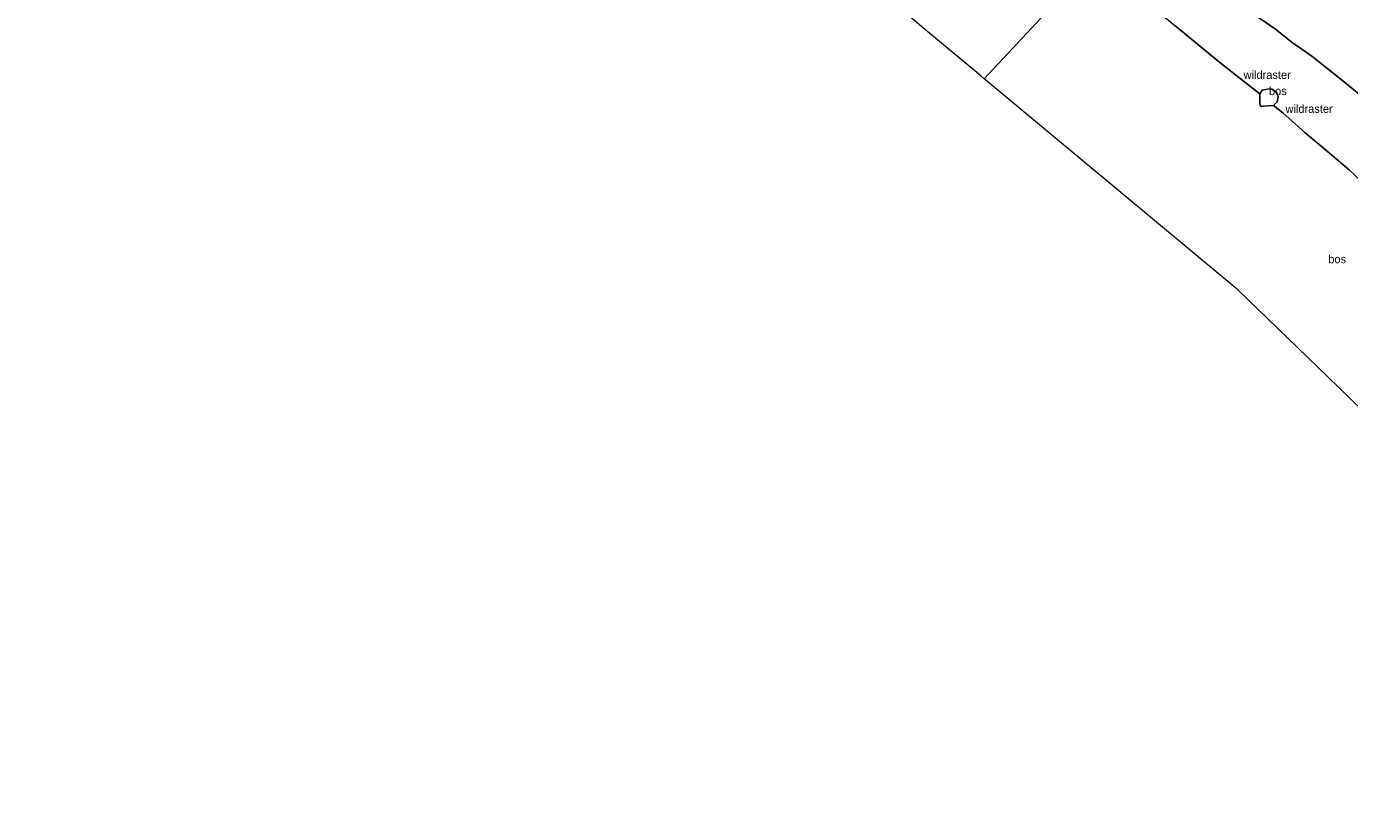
# Model space of a CAD drawing. Header units: millimetres. Extents: x 180000 to 190000, y 466229 to 468626.
# Tile 109 of 202: x 185509 to 185910, y 467043 to 467281. Entities that reach past the tile are written whole.
import ezdxf
from ezdxf.enums import TextEntityAlignment as Align

# ---------------------------------------------------------------- set-up
doc = ezdxf.new("R2010")
doc.units = ezdxf.units.MM
for name, color, linetype, lineweight in [('af-bs-doorgang', 8, 'Continuous', 18), ('af-bs-rasterhekwerk', 8, 'hekwerk', 18), ('bp-b5-bomenstruiken', 93, 'Continuous', 18), ('bp-b5-bos', 93, 'Continuous', 18), ('gw-bs-kruinlijn', 93, 'Continuous', 18), ('gw-bs-teenlijn', 93, 'Continuous', 18), ('kd-bs-opnamedtmgrens', 173, 'Continuous', 18), ('og-bs-hulpgeometrie', 53, 'Continuous', 18)]:
    doc.layers.add(name, color=color, linetype=linetype, lineweight=lineweight)
doc.styles.add('rtw_iso', font='iso-rtw.shx')
doc.linetypes.add('hekwerk', pattern='A,7,-1.5,[1,RTW.shx,S=0.75,R=0,X=0,Y=0],-1.5', length=10)

# ---------------------------------------------------------------- blocks, each defined once
blk = doc.blocks.new('dtbattr-r')
at = {"style": 'rtw_iso'}
blk.add_attdef('TAG', text='', height=2.5, dxfattribs=at).set_placement((0, 0), align=Align.MIDDLE_CENTER)
blk = doc.blocks.new('dtbattr-l')
at = {"style": 'rtw_iso'}
blk.add_attdef('TAG', (0, 0), '', height=2.5, dxfattribs=at)

msp = doc.modelspace()

# ---------------------------------------------------------------- linework, layer by layer
at = {"layer": 'af-bs-doorgang'}
msp.add_polyline3d([(185883.09, 467257.37, 76.44), (185883.13, 467256.84, 76.88), (185883.54, 467256.53, 76.83), (185884.09, 467256.62, 76.83)], dxfattribs=at)
at = {"layer": 'af-bs-rasterhekwerk'}
for points in [[(185833.25, 467301.1, 77.6), (185836.79, 467298.15, 77.7), (185845.31, 467290.98, 77.45), (185857.27, 467281.04, 76.42), (185870.9, 467269.81, 77.19)], [(185870.9, 467269.81, 77.19), (185878.48, 467263.83, 76.3), (185883.05, 467260.39, 75.61), (185883.09, 467257.37, 76.44)], [(185884.09, 467256.62, 76.83), (185887.19, 467256.83, 75.77), (185889.97, 467254.6, 75.65), (185896.66, 467248.58, 75.51)], [(185896.66, 467248.58, 75.51), (185904.17, 467242.4, 75.09), (185910.18, 467237.18, 74.17), (185913.63, 467233.94, 74.02), (185919.56, 467228.17, 74.05), (185934.3, 467213.79, 74.51), (185984.37, 467165.02, 76), (185999.04, 467155.08, 75.61), (186012.59, 467146.18, 74.77)]]:
    msp.add_polyline3d(points, dxfattribs=at)
at = {"layer": 'bp-b5-bomenstruiken'}
msp.add_polyline3d([(185919.15, 467255.38, 73.57), (185908.16, 467264.32, 74.17), (185898.77, 467271.75, 74.32), (185892.87, 467275.85, 74.38), (185887.82, 467279.92, 74.8), (185880.32, 467285.07, 75.39), (185872.64, 467290.2, 75.69), (185866.5, 467295.51, 75.99), (185860.54, 467299.4, 76.33), (185856.46, 467302.29, 76.59), (185851.18, 467307.25, 76.69), (185844.98, 467313.67, 76.7), (185873.02, 467343.74, 59.94), (185896.51, 467321.57, 60.05), (185918.17, 467301.79, 60.06)], dxfattribs=at)
at = {"layer": 'bp-b5-bos'}
for points in [[(185831.25, 467298.95, 77.41), (185799.49, 467264.89, 77.59), (185798.42, 467265.78, 77.6), (185781.17, 467280.12, 77.25), (185771.16, 467288.58, 75)], [(185952.95, 467126.72, 74.9), (185903.7, 467174.54, 75.02), (185876.38, 467201, 74.83), (185839.7, 467231.49, 77.45), (185799.49, 467264.89, 77.59), (185831.25, 467298.95, 77.41)], [(185880.32, 467285.07, 75.39), (185887.82, 467279.92, 74.8), (185892.87, 467275.85, 74.38), (185898.77, 467271.75, 74.32), (185908.16, 467264.32, 74.17), (185919.15, 467255.38, 73.57)], [(185857.27, 467281.04, 76.42), (185870.9, 467269.81, 77.19), (185878.48, 467263.83, 76.3), (185883.05, 467260.39, 75.61), (185883.09, 467257.37, 76.44), (185883.13, 467256.84, 76.88), (185883.54, 467256.53, 76.83), (185884.09, 467256.62, 76.83), (185887.19, 467256.83, 75.77), (185889.97, 467254.6, 75.65), (185896.66, 467248.58, 75.51), (185904.17, 467242.4, 75.09), (185910.18, 467237.18, 74.17), (185913.63, 467233.94, 74.02)], [(185913.63, 467233.94, 74.02), (185910.18, 467237.18, 74.17), (185904.17, 467242.4, 75.09), (185896.66, 467248.58, 75.51), (185889.97, 467254.6, 75.65), (185887.19, 467256.83, 75.77), (185888.3, 467257.9, 75.41), (185888.6, 467259.4, 75.32), (185888.08, 467260.83, 75.23), (185886.64, 467261.8, 75.36), (185886.01, 467261.89, 75.48), (185883.76, 467261.42, 75.67), (185883.05, 467260.39, 75.61), (185878.48, 467263.83, 76.3), (185870.9, 467269.81, 77.19), (185857.27, 467281.04, 76.42)]]:
    msp.add_polyline3d(points, dxfattribs=at)
msp.add_polyline3d([(185884.09, 467256.62, 76.83), (185883.54, 467256.53, 76.83), (185883.13, 467256.84, 76.88), (185883.09, 467257.37, 76.44), (185883.05, 467260.39, 75.61), (185883.76, 467261.42, 75.67), (185886.01, 467261.89, 75.48), (185886.64, 467261.8, 75.36), (185888.08, 467260.83, 75.23), (185888.6, 467259.4, 75.32), (185888.3, 467257.9, 75.41), (185887.19, 467256.83, 75.77)], close=True, dxfattribs=at)
at = {"layer": 'gw-bs-kruinlijn'}
msp.add_polyline3d([(185844.98, 467313.67, 76.7), (185851.18, 467307.25, 76.69), (185856.46, 467302.29, 76.59), (185860.54, 467299.4, 76.33), (185866.5, 467295.51, 75.99), (185872.64, 467290.2, 75.69), (185880.32, 467285.07, 75.39), (185887.82, 467279.92, 74.8), (185892.87, 467275.85, 74.38), (185898.77, 467271.75, 74.32), (185908.16, 467264.32, 74.17), (185919.15, 467255.38, 73.57)], dxfattribs=at)
at = {"layer": 'gw-bs-teenlijn'}
msp.add_polyline3d([(185887.19, 467256.83, 75.77), (185888.3, 467257.9, 75.41), (185888.6, 467259.4, 75.32), (185888.08, 467260.83, 75.23), (185886.64, 467261.8, 75.36), (185886.01, 467261.89, 75.48), (185883.76, 467261.42, 75.67), (185883.05, 467260.39, 75.61)], dxfattribs=at)
at = {"layer": 'kd-bs-opnamedtmgrens'}
for points in [[(185799.49, 467264.89, 77.59), (185798.42, 467265.78, 77.6), (185781.17, 467280.12, 77.25), (185771.16, 467288.58, 75), (185753.24, 467324.21, 71.49), (185746.91, 467337.41, 69.28), (185719.77, 467362.42, 65.44), (185703.43, 467370.86, 65.46), (185697.7, 467373.92, 64.87), (185580.46, 467377.46, 59.75), (185517.02, 467377.83, 58.46), (185509.15, 467427.3, 58.74), (185509.12, 467427.51, 58.74)], [(186098.4, 467042.56, 72.76), (186017.77, 467095.79, 73.91), (186005.14, 467092.03, 73.88), (185995.36, 467098.59, 74.17), (185976.46, 467111.27, 74.69), (185974.4, 467112.68, 74.66), (185973.16, 467113.28, 74.71), (185969.75, 467115.42, 74.76), (185952.95, 467126.72, 74.9), (185903.7, 467174.54, 75.02), (185876.38, 467201, 74.83), (185839.7, 467231.49, 77.45), (185799.49, 467264.89, 77.59)]]:
    msp.add_polyline3d(points, dxfattribs=at)
at = {"layer": 'og-bs-hulpgeometrie'}
msp.add_polyline3d([(185799.49, 467264.89, 77.59), (185831.25, 467298.95, 77.41), (185832.36, 467300.14, 77.37), (185833.25, 467301.1, 77.6), (185844.98, 467313.67, 76.7), (185873.02, 467343.74, 59.94), (185874.56, 467345.39, 59.18), (185875.64, 467346.54, 59.18), (185877.14, 467348.16, 60), (185880.51, 467352.26, 60.37), (185894.89, 467367.19, 60.06), (185897.36, 467369.84, 60.08), (185899.9, 467372.56, 60.01), (185902.32, 467375.16, 59.99), (185906.04, 467379.15, 59.64), (185907.52, 467380.73, 59.18), (185908.39, 467381.67, 59.12), (185909.32, 467382.67, 59.64), (185931.97, 467406.95, 72.99), (185947.57, 467423.68, 72.94), (185962.67, 467439.38, 72.31), (185972.37, 467449.86, 71.09), (185979.71, 467458.15, 69.81)], dxfattribs=at)

# ---------------------------------------------------------------- block references
at = {"layer": 'af-bs-rasterhekwerk'}
ref = msp.add_blockref('dtbattr-l', (185878.12, 467264.11, 76.34), dxfattribs=at)
ref.add_attrib('TAG', 'wildraster', dxfattribs={"layer": '0', "height": 2.5, "style": 'rtw_iso'}).set_placement((185878.12, 467264.11, 76.34), align=Align.BOTTOM_LEFT)
ref = msp.add_blockref('dtbattr-l', (185890.83, 467253.82, 75.63), dxfattribs=at)
ref.add_attrib('TAG', 'wildraster', dxfattribs={"layer": '0', "height": 2.5, "style": 'rtw_iso'}).set_placement((185890.83, 467253.82, 75.63), align=Align.BOTTOM_LEFT)
at = {"layer": 'bp-b5-bos'}
ref = msp.add_blockref('dtbattr-r', (185885.81, 467259.21, 75.9), dxfattribs=at)
ref.add_attrib('TAG', 'bos', dxfattribs={"layer": '0', "height": 2.5, "style": 'rtw_iso'}).set_placement((185885.81, 467259.21, 75.9), align=Align.BOTTOM_LEFT)
ref = msp.add_blockref('dtbattr-r', (185903.81, 467208.26, 75.96), dxfattribs=at)
ref.add_attrib('TAG', 'bos', dxfattribs={"layer": '0', "height": 2.5, "style": 'rtw_iso'}).set_placement((185903.81, 467208.26, 75.96), align=Align.BOTTOM_LEFT)

doc.saveas('drawing.dxf')
